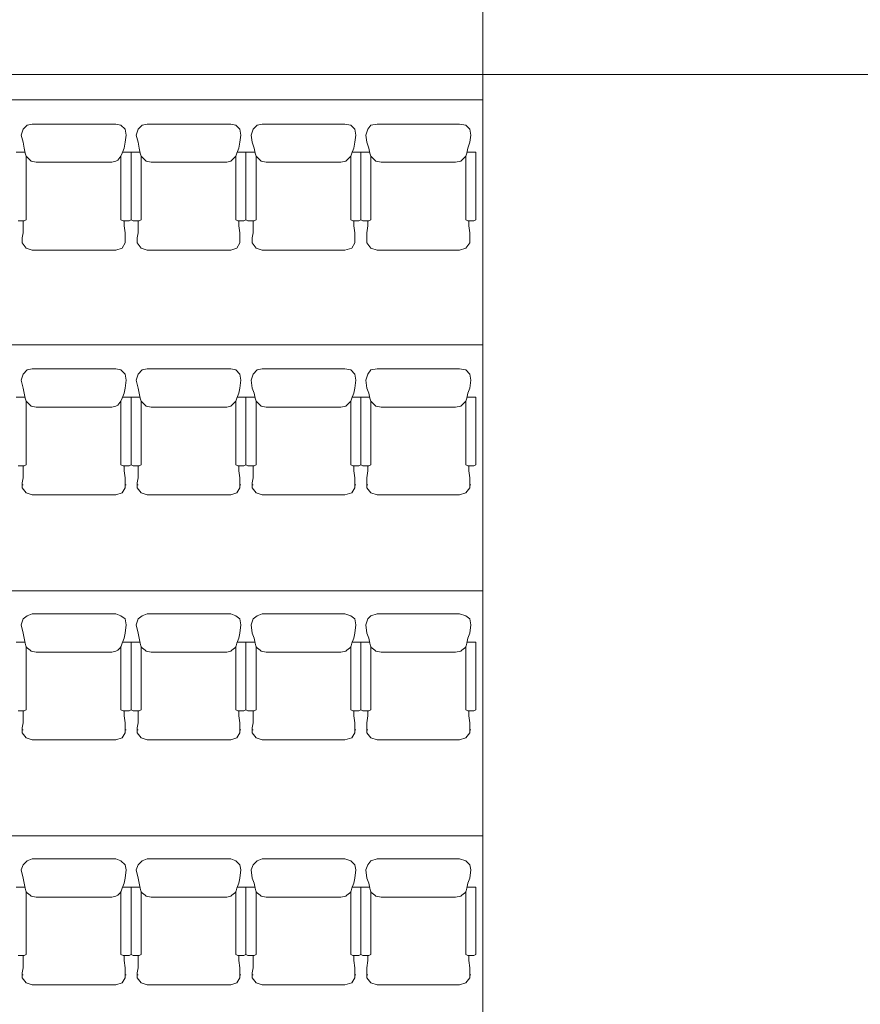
# Model space of a CAD drawing. Header units: inches. Extents: x -1441 to 3871, y -4351 to 2413.
# Tile 101 of 256: x 861 to 1214, y -503 to -90. Entities that reach past the tile are written whole.
import ezdxf

# ---------------------------------------------------------------- set-up
doc = ezdxf.new("R2010")
doc.units = ezdxf.units.IN
doc.header["$MEASUREMENT"] = 0
doc.layers.add('at_Entity', color=7, linetype='Continuous')

msp = doc.modelspace()

# ---------------------------------------------------------------- linework, layer by layer
at = {"layer": 'at_Entity', "color": 7, "lineweight": 15}
for p, q in [((1055.3204, -907.04628), (1055.3204, 386.11938)), ((1316.48759, -112.95911), (-173.06748, -112.95911)), ((85.13726, -123.53994), (1055.3204, -123.53994)), ((862.29892, -135.81428), (861.44978, -138.35215)), ((863.99242, -134.12077), (862.29892, -135.81428)), ((866.1105, -133.70098), (863.99242, -134.12077)), ((901.24001, -133.70098), (866.1105, -133.70098)), ((903.35808, -134.12077), (901.24001, -133.70098)), ((905.05159, -135.81428), (903.35808, -134.12077)), ((905.47616, -138.35215), (905.05159, -135.81428)), ((910.5519, -135.81428), (909.70754, -138.35215)), ((912.24541, -134.12077), (910.5519, -135.81428)), ((914.36348, -133.70098), (912.24541, -134.12077)), ((949.49776, -133.70098), (914.36348, -133.70098)), ((951.61107, -134.12077), (949.49776, -133.70098)), ((953.30457, -135.81428), (951.61107, -134.12077)), ((953.72914, -138.35215), (953.30457, -135.81428)), ((958.80966, -135.81428), (957.96052, -138.35215)), ((960.50316, -134.12077), (958.80966, -135.81428)), ((962.61647, -133.70098), (960.50316, -134.12077)), ((997.32618, -133.70098), (962.61647, -133.70098)), ((999.86882, -134.12077), (997.32618, -133.70098)), ((1001.55756, -135.81428), (999.86882, -134.12077)), ((1001.98212, -138.35215), (1001.55756, -135.81428)), ((1007.06264, -135.81428), (1006.21827, -138.35215)), ((1008.33158, -134.12077), (1007.06264, -135.81428)), ((1010.87422, -133.70098), (1008.33158, -134.12077)), ((1045.58393, -133.70098), (1010.87422, -133.70098)), ((1048.1218, -134.12077), (1045.58393, -133.70098)), ((1049.81531, -135.81428), (1048.1218, -134.12077)), ((1050.23988, -138.35215), (1049.81531, -135.81428)), ((861.44978, -138.35215), (862.29892, -141.3146)), ((905.47616, -138.35215), (905.05159, -141.3146)), ((909.70754, -138.35215), (910.5519, -141.3146)), ((953.72914, -138.35215), (953.30457, -141.3146)), ((957.96052, -138.35215), (958.38509, -141.3146)), ((1001.98212, -138.35215), (1001.55756, -141.3146)), ((1006.21827, -138.35215), (1006.63807, -141.3146)), ((1050.23988, -138.35215), (1049.81531, -141.3146)), ((862.29892, -141.3146), (862.71872, -143.85724)), ((863.14329, -145.97531), (862.71872, -143.85724)), ((904.62702, -143.85724), (903.78265, -145.97531)), ((905.05159, -141.3146), (904.62702, -143.85724)), ((910.5519, -141.3146), (910.97647, -143.85724)), ((911.40104, -145.97531), (910.97647, -143.85724)), ((952.88, -143.85724), (952.03564, -145.97531)), ((953.30457, -141.3146), (952.88, -143.85724)), ((958.38509, -141.3146), (959.22946, -143.85724)), ((959.65403, -145.97531), (959.22946, -143.85724)), ((1001.13776, -143.85724), (1000.28862, -145.97531)), ((1001.55756, -141.3146), (1001.13776, -143.85724)), ((1006.63807, -141.3146), (1007.48721, -143.85724)), ((1007.91178, -145.97531), (1007.48721, -143.85724)), ((1048.97094, -143.85724), (1048.54637, -145.97531)), ((1049.81531, -141.3146), (1048.97094, -143.85724)), ((859.33648, -145.55075), (862.71872, -145.55075)), ((862.71872, -145.55075), (863.14329, -145.55075)), ((863.14329, -145.97531), (863.56786, -147.24425)), ((865.26136, -148.93776), (863.56786, -147.24425)), ((863.56786, -173.911), (863.56786, -147.24425)), ((903.35808, -147.24425), (902.08915, -148.93776)), ((903.78265, -145.97531), (903.35808, -147.24425)), ((903.35808, -173.911), (903.35808, -147.24425)), ((904.20245, -145.55075), (906.74509, -145.55075)), ((904.20245, -145.55075), (904.62702, -145.55075)), ((906.74509, -145.55075), (907.58946, -145.55075)), ((907.58946, -173.911), (907.58946, -145.55075)), ((907.58946, -145.55075), (910.97647, -145.55075)), ((907.58946, -173.911), (907.58946, -145.55075)), ((910.97647, -145.55075), (911.40104, -145.55075)), ((911.40104, -145.97531), (911.82084, -147.24425)), ((913.51912, -148.93776), (911.82084, -147.24425)), ((911.82084, -173.911), (911.82084, -147.24425)), ((951.61107, -147.24425), (949.91756, -148.93776)), ((952.03564, -145.97531), (951.61107, -147.24425)), ((951.61107, -173.911), (951.61107, -147.24425)), ((952.4602, -145.55075), (954.99808, -145.55075)), ((952.4602, -145.55075), (952.88, -145.55075)), ((954.99808, -145.55075), (955.84722, -145.55075)), ((955.84722, -173.911), (955.84722, -145.55075)), ((955.84722, -145.55075), (959.22946, -145.55075)), ((955.84722, -173.911), (955.84722, -145.55075)), ((959.22946, -145.55075), (959.65403, -145.55075)), ((959.65403, -145.97531), (960.07859, -147.24425)), ((961.7721, -148.93776), (960.07859, -147.24425)), ((960.07859, -173.911), (960.07859, -147.24425)), ((999.86882, -147.24425), (998.17531, -148.93776)), ((1000.28862, -145.97531), (999.86882, -147.24425)), ((999.86882, -173.911), (999.86882, -147.24425)), ((1000.28862, -145.55075), (1000.71319, -145.55075)), ((1000.71319, -145.55075), (1003.25106, -145.55075)), ((1003.25106, -145.55075), (1004.1002, -145.55075)), ((1004.1002, -173.911), (1004.1002, -145.55075)), ((1004.1002, -145.55075), (1007.48721, -145.55075)), ((1004.1002, -173.911), (1004.1002, -145.55075)), ((1007.48721, -145.55075), (1007.91178, -145.55075)), ((1007.91178, -145.97531), (1008.33158, -147.24425)), ((1010.02508, -148.93776), (1008.33158, -147.24425)), ((1008.33158, -173.911), (1008.33158, -147.24425)), ((1048.1218, -147.24425), (1046.4283, -148.93776)), ((1048.54637, -145.97531), (1048.1218, -147.24425)), ((1048.1218, -173.911), (1048.1218, -147.24425)), ((1048.54637, -145.55075), (1048.97094, -145.55075)), ((1048.97094, -145.55075), (1051.50882, -145.55075)), ((1051.50882, -145.55075), (1052.35318, -145.55075)), ((1052.35318, -173.911), (1052.35318, -145.55075)), ((865.26136, -148.93776), (865.68593, -149.35756)), ((867.79923, -149.78212), (865.68593, -149.35756)), ((899.5465, -149.78212), (867.79923, -149.78212)), ((901.24001, -149.35756), (899.5465, -149.78212)), ((902.08915, -148.93776), (901.24001, -149.35756)), ((913.51912, -148.93776), (913.93891, -149.35756)), ((916.05699, -149.78212), (913.93891, -149.35756)), ((947.80426, -149.78212), (916.05699, -149.78212)), ((949.49776, -149.35756), (947.80426, -149.78212)), ((949.91756, -148.93776), (949.49776, -149.35756)), ((961.7721, -148.93776), (962.1919, -149.35756)), ((964.30997, -149.78212), (962.1919, -149.35756)), ((995.63267, -149.78212), (964.30997, -149.78212)), ((997.75075, -149.35756), (995.63267, -149.78212)), ((998.17531, -148.93776), (997.75075, -149.35756)), ((1010.02508, -148.93776), (1010.44965, -149.35756)), ((1012.56296, -149.78212), (1010.44965, -149.35756)), ((1043.89043, -149.78212), (1012.56296, -149.78212)), ((1046.0085, -149.35756), (1043.89043, -149.78212)), ((1046.4283, -148.93776), (1046.0085, -149.35756)), ((860.18084, -174.33557), (862.71872, -174.33557)), ((862.29892, -179.41132), (862.29892, -174.33557)), ((862.71872, -174.33557), (863.56786, -173.911)), ((903.35808, -173.911), (904.20245, -174.33557)), ((904.20245, -174.33557), (906.74509, -174.33557)), ((904.62702, -176.44887), (904.62702, -174.33557)), ((905.05159, -179.41132), (904.62702, -176.44887)), ((906.74509, -174.33557), (907.58946, -173.911)), ((907.58946, -173.911), (908.4386, -174.33557)), ((908.4386, -174.33557), (910.97647, -174.33557)), ((910.5519, -179.41132), (910.5519, -174.33557)), ((910.97647, -174.33557), (911.82084, -173.911)), ((951.61107, -173.911), (952.4602, -174.33557)), ((952.4602, -174.33557), (954.99808, -174.33557)), ((952.88, -176.44887), (952.88, -174.33557)), ((953.30457, -179.41132), (952.88, -176.44887)), ((954.99808, -174.33557), (955.84722, -173.911)), ((955.84722, -173.911), (956.69158, -174.33557)), ((956.69158, -174.33557), (959.22946, -174.33557)), ((958.80966, -179.41132), (958.80966, -174.33557)), ((959.22946, -174.33557), (960.07859, -173.911)), ((999.86882, -173.911), (1000.71319, -174.33557)), ((1000.71319, -174.33557), (1003.25106, -174.33557)), ((1001.13776, -176.44887), (1001.13776, -174.33557)), ((1001.55756, -179.41132), (1001.13776, -176.44887)), ((1003.25106, -174.33557), (1004.1002, -173.911)), ((1004.1002, -173.911), (1004.94934, -174.33557)), ((1004.94934, -174.33557), (1007.48721, -174.33557)), ((1006.63807, -179.41132), (1007.06264, -176.44887)), ((1007.06264, -176.44887), (1007.06264, -174.33557)), ((1007.48721, -174.33557), (1008.33158, -173.911)), ((1048.1218, -173.911), (1048.97094, -174.33557)), ((1048.97094, -174.33557), (1051.50882, -174.33557)), ((1049.39074, -176.44887), (1049.39074, -174.33557)), ((1049.81531, -179.41132), (1049.39074, -176.44887)), ((1051.50882, -174.33557), (1052.35318, -173.911)), ((861.87435, -181.52939), (862.29892, -179.41132)), ((861.87435, -182.79833), (861.87435, -181.52939)), ((905.05159, -181.52939), (905.05159, -179.41132)), ((905.05159, -182.79833), (905.05159, -181.52939)), ((910.12733, -181.52939), (910.5519, -179.41132)), ((910.12733, -182.79833), (910.12733, -181.52939)), ((953.30457, -181.52939), (953.30457, -179.41132)), ((953.30457, -182.79833), (953.30457, -181.52939)), ((958.38509, -181.52939), (958.80966, -179.41132)), ((958.38509, -182.79833), (958.38509, -181.52939)), ((1001.55756, -181.52939), (1001.55756, -179.41132)), ((1001.55756, -182.79833), (1001.55756, -181.52939)), ((1006.63807, -181.52939), (1006.63807, -179.41132)), ((1006.63807, -182.79833), (1006.63807, -181.52939)), ((1049.81531, -181.52939), (1049.81531, -179.41132)), ((1049.81531, -182.79833), (1049.81531, -181.52939)), ((861.87435, -181.95396), (861.87435, -182.37376)), ((861.87435, -182.79833), (861.87435, -183.64747)), ((863.56786, -185.76554), (861.87435, -183.64747)), ((866.1105, -186.60991), (863.56786, -185.76554)), ((903.78265, -185.76554), (901.24001, -186.60991)), ((905.05159, -183.64747), (903.78265, -185.76554)), ((905.05159, -181.95396), (905.05159, -182.37376)), ((905.05159, -182.79833), (905.05159, -183.64747)), ((910.12733, -181.95396), (910.12733, -182.37376)), ((910.12733, -182.79833), (910.12733, -183.64747)), ((911.82084, -185.76554), (910.12733, -183.64747)), ((914.36348, -186.60991), (911.82084, -185.76554)), ((952.03564, -185.76554), (949.49776, -186.60991)), ((953.30457, -183.64747), (952.03564, -185.76554)), ((953.30457, -181.95396), (953.30457, -182.37376)), ((953.30457, -182.79833), (953.30457, -183.64747)), ((958.38509, -181.95396), (958.38509, -182.37376)), ((958.38509, -182.79833), (958.38509, -183.64747)), ((960.07859, -185.76554), (958.38509, -183.64747)), ((962.61647, -186.60991), (960.07859, -185.76554)), ((1000.28862, -185.76554), (997.32618, -186.60991)), ((1001.55756, -183.64747), (1000.28862, -185.76554)), ((1001.55756, -181.95396), (1001.55756, -182.37376)), ((1001.55756, -182.79833), (1001.55756, -183.64747)), ((1006.63807, -181.95396), (1006.63807, -182.37376)), ((1006.63807, -182.79833), (1006.63807, -183.64747)), ((1008.33158, -185.76554), (1006.63807, -183.64747)), ((1010.87422, -186.60991), (1008.33158, -185.76554)), ((1048.1218, -185.76554), (1045.58393, -186.60991)), ((1049.81531, -183.64747), (1048.1218, -185.76554)), ((1049.81531, -181.95396), (1049.81531, -182.37376)), ((1049.81531, -182.79833), (1049.81531, -183.64747)), ((901.24001, -186.60991), (866.1105, -186.60991)), ((949.49776, -186.60991), (914.36348, -186.60991)), ((997.32618, -186.60991), (962.61647, -186.60991)), ((1045.58393, -186.60991), (1010.87422, -186.60991)), ((85.13726, -226.40013), (1055.3204, -226.40013)), ((862.29892, -238.67447), (861.44978, -241.21235)), ((863.99242, -236.98097), (862.29892, -238.67447)), ((866.1105, -236.5564), (863.99242, -236.98097)), ((901.24001, -236.5564), (866.1105, -236.5564)), ((903.35808, -236.98097), (901.24001, -236.5564)), ((905.05159, -238.67447), (903.35808, -236.98097)), ((905.47616, -241.21235), (905.05159, -238.67447)), ((910.5519, -238.67447), (909.70754, -241.21235)), ((912.24541, -236.98097), (910.5519, -238.67447)), ((914.36348, -236.5564), (912.24541, -236.98097)), ((949.49776, -236.5564), (914.36348, -236.5564)), ((951.61107, -236.98097), (949.49776, -236.5564)), ((953.30457, -238.67447), (951.61107, -236.98097)), ((953.72914, -241.21235), (953.30457, -238.67447)), ((958.80966, -238.67447), (957.96052, -241.21235)), ((960.50316, -236.98097), (958.80966, -238.67447)), ((962.61647, -236.5564), (960.50316, -236.98097)), ((997.32618, -236.5564), (962.61647, -236.5564)), ((999.86882, -236.98097), (997.32618, -236.5564)), ((1001.55756, -238.67447), (999.86882, -236.98097)), ((1001.98212, -241.21235), (1001.55756, -238.67447)), ((1007.06264, -238.67447), (1006.21827, -241.21235)), ((1008.33158, -236.98097), (1007.06264, -238.67447)), ((1010.87422, -236.5564), (1008.33158, -236.98097)), ((1045.58393, -236.5564), (1010.87422, -236.5564)), ((1048.1218, -236.98097), (1045.58393, -236.5564)), ((1049.81531, -238.67447), (1048.1218, -236.98097)), ((1050.23988, -241.21235), (1049.81531, -238.67447)), ((861.44978, -241.21235), (862.29892, -244.59936)), ((905.47616, -241.21235), (905.05159, -244.59936)), ((909.70754, -241.21235), (910.5519, -244.59936)), ((953.72914, -241.21235), (953.30457, -244.59936)), ((957.96052, -241.21235), (958.38509, -244.59936)), ((1001.98212, -241.21235), (1001.55756, -244.59936)), ((1006.21827, -241.21235), (1006.63807, -244.59936)), ((1050.23988, -241.21235), (1049.81531, -244.59936)), ((862.29892, -244.59936), (862.71872, -246.71743)), ((863.14329, -248.83074), (862.71872, -246.71743)), ((904.62702, -246.71743), (903.78265, -248.83074)), ((905.05159, -244.59936), (904.62702, -246.71743)), ((910.5519, -244.59936), (910.97647, -246.71743)), ((911.40104, -248.83074), (910.97647, -246.71743)), ((952.88, -246.71743), (952.03564, -248.83074)), ((953.30457, -244.59936), (952.88, -246.71743)), ((958.38509, -244.59936), (959.22946, -246.71743)), ((959.65403, -248.83074), (959.22946, -246.71743)), ((1001.13776, -246.71743), (1000.28862, -248.83074)), ((1001.55756, -244.59936), (1001.13776, -246.71743)), ((1006.63807, -244.59936), (1007.48721, -246.71743)), ((1007.91178, -248.83074), (1007.48721, -246.71743)), ((1048.97094, -246.71743), (1048.54637, -248.83074)), ((1049.81531, -244.59936), (1048.97094, -246.71743)), ((859.33648, -248.41094), (862.71872, -248.41094)), ((862.71872, -248.41094), (863.14329, -248.41094)), ((863.14329, -248.83074), (863.56786, -250.10444)), ((865.26136, -251.79318), (863.56786, -250.10444)), ((863.56786, -276.77119), (863.56786, -250.10444)), ((865.26136, -251.79318), (865.68593, -252.21775)), ((902.08915, -251.79318), (901.24001, -252.21775)), ((903.35808, -250.10444), (902.08915, -251.79318)), ((903.78265, -248.83074), (903.35808, -250.10444)), ((903.35808, -276.77119), (903.35808, -250.10444)), ((904.20245, -248.41094), (906.74509, -248.41094)), ((904.20245, -248.41094), (904.62702, -248.41094)), ((906.74509, -248.41094), (907.58946, -248.41094)), ((907.58946, -276.77119), (907.58946, -248.41094)), ((907.58946, -248.41094), (910.97647, -248.41094)), ((907.58946, -276.77119), (907.58946, -248.41094)), ((910.97647, -248.41094), (911.40104, -248.41094)), ((911.40104, -248.83074), (911.82084, -250.10444)), ((913.51912, -251.79318), (911.82084, -250.10444)), ((911.82084, -276.77119), (911.82084, -250.10444)), ((913.51912, -251.79318), (913.93891, -252.21775)), ((949.91756, -251.79318), (949.49776, -252.21775)), ((951.61107, -250.10444), (949.91756, -251.79318)), ((952.03564, -248.83074), (951.61107, -250.10444)), ((951.61107, -276.77119), (951.61107, -250.10444)), ((952.4602, -248.41094), (954.99808, -248.41094)), ((952.4602, -248.41094), (952.88, -248.41094)), ((954.99808, -248.41094), (955.84722, -248.41094)), ((955.84722, -276.77119), (955.84722, -248.41094)), ((955.84722, -248.41094), (959.22946, -248.41094)), ((955.84722, -276.77119), (955.84722, -248.41094)), ((959.22946, -248.41094), (959.65403, -248.41094)), ((959.65403, -248.83074), (960.07859, -250.10444)), ((961.7721, -251.79318), (960.07859, -250.10444)), ((960.07859, -276.77119), (960.07859, -250.10444)), ((961.7721, -251.79318), (962.1919, -252.21775)), ((998.17531, -251.79318), (997.75075, -252.21775)), ((999.86882, -250.10444), (998.17531, -251.79318)), ((1000.28862, -248.83074), (999.86882, -250.10444)), ((999.86882, -276.77119), (999.86882, -250.10444)), ((1000.28862, -248.41094), (1000.71319, -248.41094)), ((1000.71319, -248.41094), (1003.25106, -248.41094)), ((1003.25106, -248.41094), (1004.1002, -248.41094)), ((1004.1002, -276.77119), (1004.1002, -248.41094)), ((1004.1002, -248.41094), (1007.48721, -248.41094)), ((1004.1002, -276.77119), (1004.1002, -248.41094)), ((1007.48721, -248.41094), (1007.91178, -248.41094)), ((1007.91178, -248.83074), (1008.33158, -250.10444)), ((1010.02508, -251.79318), (1008.33158, -250.10444)), ((1008.33158, -276.77119), (1008.33158, -250.10444)), ((1010.02508, -251.79318), (1010.44965, -252.21775)), ((1046.4283, -251.79318), (1046.0085, -252.21775)), ((1048.1218, -250.10444), (1046.4283, -251.79318)), ((1048.54637, -248.83074), (1048.1218, -250.10444)), ((1048.1218, -276.77119), (1048.1218, -250.10444)), ((1048.54637, -248.41094), (1048.97094, -248.41094)), ((1048.97094, -248.41094), (1051.50882, -248.41094)), ((1051.50882, -248.41094), (1052.35318, -248.41094)), ((1052.35318, -276.77119), (1052.35318, -248.41094)), ((867.79923, -252.64232), (865.68593, -252.21775)), ((899.5465, -252.64232), (867.79923, -252.64232)), ((901.24001, -252.21775), (899.5465, -252.64232)), ((916.05699, -252.64232), (913.93891, -252.21775)), ((947.80426, -252.64232), (916.05699, -252.64232)), ((949.49776, -252.21775), (947.80426, -252.64232)), ((964.30997, -252.64232), (962.1919, -252.21775)), ((995.63267, -252.64232), (964.30997, -252.64232)), ((997.75075, -252.21775), (995.63267, -252.64232)), ((1012.56296, -252.64232), (1010.44965, -252.21775)), ((1043.89043, -252.64232), (1012.56296, -252.64232)), ((1046.0085, -252.21775), (1043.89043, -252.64232)), ((862.71872, -277.19576), (863.56786, -276.77119)), ((903.35808, -276.77119), (904.20245, -277.19576)), ((906.74509, -277.19576), (907.58946, -276.77119)), ((907.58946, -276.77119), (908.4386, -277.19576)), ((910.97647, -277.19576), (911.82084, -276.77119)), ((951.61107, -276.77119), (952.4602, -277.19576)), ((954.99808, -277.19576), (955.84722, -276.77119)), ((955.84722, -276.77119), (956.69158, -277.19576)), ((959.22946, -277.19576), (960.07859, -276.77119)), ((999.86882, -276.77119), (1000.71319, -277.19576)), ((1003.25106, -277.19576), (1004.1002, -276.77119)), ((1004.1002, -276.77119), (1004.94934, -277.19576)), ((1007.48721, -277.19576), (1008.33158, -276.77119)), ((1048.1218, -276.77119), (1048.97094, -277.19576)), ((1051.50882, -277.19576), (1052.35318, -276.77119)), ((860.18084, -277.19576), (862.71872, -277.19576)), ((862.29892, -282.27151), (862.29892, -277.19576)), ((904.20245, -277.19576), (906.74509, -277.19576)), ((904.62702, -279.30907), (904.62702, -277.19576)), ((905.05159, -282.27151), (904.62702, -279.30907)), ((908.4386, -277.19576), (910.97647, -277.19576)), ((910.5519, -282.27151), (910.5519, -277.19576)), ((952.4602, -277.19576), (954.99808, -277.19576)), ((952.88, -279.30907), (952.88, -277.19576)), ((953.30457, -282.27151), (952.88, -279.30907)), ((956.69158, -277.19576), (959.22946, -277.19576)), ((958.80966, -282.27151), (958.80966, -277.19576)), ((1000.71319, -277.19576), (1003.25106, -277.19576)), ((1001.13776, -279.30907), (1001.13776, -277.19576)), ((1001.55756, -282.27151), (1001.13776, -279.30907)), ((1004.94934, -277.19576), (1007.48721, -277.19576)), ((1006.63807, -282.27151), (1007.06264, -279.30907)), ((1007.06264, -279.30907), (1007.06264, -277.19576)), ((1048.97094, -277.19576), (1051.50882, -277.19576)), ((1049.39074, -279.30907), (1049.39074, -277.19576)), ((1049.81531, -282.27151), (1049.39074, -279.30907)), ((861.87435, -284.38958), (862.29892, -282.27151)), ((861.87435, -285.65852), (861.87435, -284.38958)), ((861.87435, -285.23395), (862.29892, -285.23395)), ((905.05159, -284.38958), (905.05159, -282.27151)), ((905.05159, -285.65852), (905.05159, -284.38958)), ((905.05159, -285.23395), (905.47616, -285.23395)), ((910.12733, -284.38958), (910.5519, -282.27151)), ((910.12733, -285.65852), (910.12733, -284.38958)), ((910.12733, -285.23395), (910.5519, -285.23395)), ((953.30457, -284.38958), (953.30457, -282.27151)), ((953.30457, -285.65852), (953.30457, -284.38958)), ((953.30457, -285.23395), (953.72914, -285.23395)), ((958.38509, -284.38958), (958.80966, -282.27151)), ((958.38509, -285.65852), (958.38509, -284.38958)), ((958.38509, -285.23395), (958.80966, -285.23395)), ((1001.55756, -284.38958), (1001.55756, -282.27151)), ((1001.55756, -285.65852), (1001.55756, -284.38958)), ((1001.55756, -285.23395), (1001.98212, -285.23395)), ((1006.63807, -284.38958), (1006.63807, -282.27151)), ((1006.63807, -285.65852), (1006.63807, -284.38958)), ((1006.63807, -285.23395), (1007.06264, -285.23395)), ((1049.81531, -284.38958), (1049.81531, -282.27151)), ((1049.81531, -285.65852), (1049.81531, -284.38958)), ((1049.81531, -285.23395), (1050.23988, -285.23395)), ((861.87435, -285.65852), (861.87435, -286.50766)), ((863.56786, -288.62096), (861.87435, -286.50766)), ((866.1105, -289.4701), (863.56786, -288.62096)), ((903.78265, -288.62096), (901.24001, -289.4701)), ((905.05159, -286.50766), (903.78265, -288.62096)), ((905.05159, -285.65852), (905.05159, -286.50766)), ((910.12733, -285.65852), (910.12733, -286.50766)), ((911.82084, -288.62096), (910.12733, -286.50766)), ((914.36348, -289.4701), (911.82084, -288.62096)), ((952.03564, -288.62096), (949.49776, -289.4701)), ((953.30457, -286.50766), (952.03564, -288.62096)), ((953.30457, -285.65852), (953.30457, -286.50766)), ((958.38509, -285.65852), (958.38509, -286.50766)), ((960.07859, -288.62096), (958.38509, -286.50766)), ((962.61647, -289.4701), (960.07859, -288.62096)), ((1000.28862, -288.62096), (997.32618, -289.4701)), ((1001.55756, -286.50766), (1000.28862, -288.62096)), ((1001.55756, -285.65852), (1001.55756, -286.50766)), ((1006.63807, -285.65852), (1006.63807, -286.50766)), ((1008.33158, -288.62096), (1006.63807, -286.50766)), ((1010.87422, -289.4701), (1008.33158, -288.62096)), ((1048.1218, -288.62096), (1045.58393, -289.4701)), ((1049.81531, -286.50766), (1048.1218, -288.62096)), ((1049.81531, -285.65852), (1049.81531, -286.50766)), ((901.24001, -289.4701), (866.1105, -289.4701)), ((949.49776, -289.4701), (914.36348, -289.4701)), ((997.32618, -289.4701), (962.61647, -289.4701)), ((1045.58393, -289.4701), (1010.87422, -289.4701)), ((85.13726, -329.68013), (1055.3204, -329.68013)), ((862.29892, -341.53466), (861.44978, -344.07254)), ((863.99242, -340.26096), (862.29892, -341.53466)), ((866.1105, -339.41659), (863.99242, -340.26096)), ((901.24001, -339.41659), (866.1105, -339.41659)), ((903.35808, -340.26096), (901.24001, -339.41659)), ((905.05159, -341.53466), (903.35808, -340.26096)), ((905.47616, -344.07254), (905.05159, -341.53466)), ((910.5519, -341.53466), (909.70754, -344.07254)), ((912.24541, -340.26096), (910.5519, -341.53466)), ((914.36348, -339.41659), (912.24541, -340.26096)), ((949.49776, -339.41659), (914.36348, -339.41659)), ((951.61107, -340.26096), (949.49776, -339.41659)), ((953.30457, -341.53466), (951.61107, -340.26096)), ((953.72914, -344.07254), (953.30457, -341.53466)), ((958.80966, -341.53466), (957.96052, -344.07254)), ((960.50316, -340.26096), (958.80966, -341.53466)), ((962.61647, -339.41659), (960.50316, -340.26096)), ((997.32618, -339.41659), (962.61647, -339.41659)), ((999.86882, -340.26096), (997.32618, -339.41659)), ((1001.55756, -341.53466), (999.86882, -340.26096)), ((1001.98212, -344.07254), (1001.55756, -341.53466)), ((1007.06264, -341.53466), (1006.21827, -344.07254)), ((1008.33158, -340.26096), (1007.06264, -341.53466)), ((1010.87422, -339.41659), (1008.33158, -340.26096)), ((1045.58393, -339.41659), (1010.87422, -339.41659)), ((1048.1218, -340.26096), (1045.58393, -339.41659)), ((1049.81531, -341.53466), (1048.1218, -340.26096)), ((1050.23988, -344.07254), (1049.81531, -341.53466)), ((861.44978, -344.07254), (862.29892, -347.45955)), ((905.47616, -344.07254), (905.05159, -347.45955)), ((909.70754, -344.07254), (910.5519, -347.45955)), ((953.72914, -344.07254), (953.30457, -347.45955)), ((957.96052, -344.07254), (958.38509, -347.45955)), ((1001.98212, -344.07254), (1001.55756, -347.45955)), ((1006.21827, -344.07254), (1006.63807, -347.45955)), ((1050.23988, -344.07254), (1049.81531, -347.45955)), ((859.33648, -351.26636), (862.71872, -351.26636)), ((862.29892, -347.45955), (862.71872, -349.57762)), ((863.14329, -351.69093), (862.71872, -349.57762)), ((862.71872, -351.26636), (863.14329, -351.26636)), ((904.62702, -349.57762), (903.78265, -351.69093)), ((904.20245, -351.26636), (906.74509, -351.26636)), ((904.20245, -351.26636), (904.62702, -351.26636)), ((905.05159, -347.45955), (904.62702, -349.57762)), ((906.74509, -351.26636), (907.58946, -351.26636)), ((907.58946, -379.63139), (907.58946, -351.26636)), ((907.58946, -351.26636), (910.97647, -351.26636)), ((907.58946, -379.63139), (907.58946, -351.26636)), ((910.5519, -347.45955), (910.97647, -349.57762)), ((911.40104, -351.69093), (910.97647, -349.57762)), ((910.97647, -351.26636), (911.40104, -351.26636)), ((952.88, -349.57762), (952.03564, -351.69093)), ((952.4602, -351.26636), (954.99808, -351.26636)), ((952.4602, -351.26636), (952.88, -351.26636)), ((953.30457, -347.45955), (952.88, -349.57762)), ((954.99808, -351.26636), (955.84722, -351.26636)), ((955.84722, -379.63139), (955.84722, -351.26636)), ((955.84722, -351.26636), (959.22946, -351.26636)), ((955.84722, -379.63139), (955.84722, -351.26636)), ((958.38509, -347.45955), (959.22946, -349.57762)), ((959.65403, -351.69093), (959.22946, -349.57762)), ((959.22946, -351.26636), (959.65403, -351.26636)), ((1001.13776, -349.57762), (1000.28862, -351.69093)), ((1000.28862, -351.26636), (1000.71319, -351.26636)), ((1000.71319, -351.26636), (1003.25106, -351.26636)), ((1001.55756, -347.45955), (1001.13776, -349.57762)), ((1003.25106, -351.26636), (1004.1002, -351.26636)), ((1004.1002, -379.63139), (1004.1002, -351.26636)), ((1004.1002, -351.26636), (1007.48721, -351.26636)), ((1004.1002, -379.63139), (1004.1002, -351.26636)), ((1006.63807, -347.45955), (1007.48721, -349.57762)), ((1007.91178, -351.69093), (1007.48721, -349.57762)), ((1007.48721, -351.26636), (1007.91178, -351.26636)), ((1048.97094, -349.57762), (1048.54637, -351.69093)), ((1048.54637, -351.26636), (1048.97094, -351.26636)), ((1049.81531, -347.45955), (1048.97094, -349.57762)), ((1048.97094, -351.26636), (1051.50882, -351.26636)), ((1051.50882, -351.26636), (1052.35318, -351.26636)), ((1052.35318, -379.63139), (1052.35318, -351.26636)), ((863.14329, -351.69093), (863.56786, -353.38443)), ((863.56786, -379.63139), (863.56786, -352.95986)), ((865.26136, -354.65814), (863.56786, -353.38443)), ((865.26136, -354.65814), (865.68593, -355.07794)), ((867.79923, -355.50251), (865.68593, -355.07794)), ((899.5465, -355.50251), (867.79923, -355.50251)), ((901.24001, -355.07794), (899.5465, -355.50251)), ((902.08915, -354.65814), (901.24001, -355.07794)), ((903.35808, -353.38443), (902.08915, -354.65814)), ((903.78265, -351.69093), (903.35808, -353.38443)), ((903.35808, -379.63139), (903.35808, -352.95986)), ((911.40104, -351.69093), (911.82084, -353.38443)), ((911.82084, -379.63139), (911.82084, -352.95986)), ((913.51912, -354.65814), (911.82084, -353.38443)), ((913.51912, -354.65814), (913.93891, -355.07794)), ((916.05699, -355.50251), (913.93891, -355.07794)), ((947.80426, -355.50251), (916.05699, -355.50251)), ((949.49776, -355.07794), (947.80426, -355.50251)), ((949.91756, -354.65814), (949.49776, -355.07794)), ((951.61107, -353.38443), (949.91756, -354.65814)), ((952.03564, -351.69093), (951.61107, -353.38443)), ((951.61107, -379.63139), (951.61107, -352.95986)), ((959.65403, -351.69093), (960.07859, -353.38443)), ((960.07859, -379.63139), (960.07859, -352.95986)), ((961.7721, -354.65814), (960.07859, -353.38443)), ((961.7721, -354.65814), (962.1919, -355.07794)), ((964.30997, -355.50251), (962.1919, -355.07794)), ((995.63267, -355.50251), (964.30997, -355.50251)), ((997.75075, -355.07794), (995.63267, -355.50251)), ((998.17531, -354.65814), (997.75075, -355.07794)), ((999.86882, -353.38443), (998.17531, -354.65814)), ((1000.28862, -351.69093), (999.86882, -353.38443)), ((999.86882, -379.63139), (999.86882, -352.95986)), ((1007.91178, -351.69093), (1008.33158, -353.38443)), ((1008.33158, -379.63139), (1008.33158, -352.95986)), ((1010.02508, -354.65814), (1008.33158, -353.38443)), ((1010.02508, -354.65814), (1010.44965, -355.07794)), ((1012.56296, -355.50251), (1010.44965, -355.07794)), ((1043.89043, -355.50251), (1012.56296, -355.50251)), ((1046.0085, -355.07794), (1043.89043, -355.50251)), ((1046.4283, -354.65814), (1046.0085, -355.07794)), ((1048.1218, -353.38443), (1046.4283, -354.65814)), ((1048.54637, -351.69093), (1048.1218, -353.38443)), ((1048.1218, -379.63139), (1048.1218, -352.95986)), ((860.18084, -380.05118), (862.71872, -380.05118)), ((862.29892, -385.1317), (862.29892, -380.05118)), ((862.71872, -380.05118), (863.56786, -379.63139)), ((903.35808, -379.63139), (904.20245, -380.05118)), ((904.20245, -380.05118), (906.74509, -380.05118)), ((904.62702, -382.16926), (904.62702, -380.05118)), ((906.74509, -380.05118), (907.58946, -379.63139)), ((907.58946, -379.63139), (908.4386, -380.05118)), ((908.4386, -380.05118), (910.97647, -380.05118)), ((910.5519, -385.1317), (910.5519, -380.05118)), ((910.97647, -380.05118), (911.82084, -379.63139)), ((951.61107, -379.63139), (952.4602, -380.05118)), ((952.4602, -380.05118), (954.99808, -380.05118)), ((952.88, -382.16926), (952.88, -380.05118)), ((954.99808, -380.05118), (955.84722, -379.63139)), ((955.84722, -379.63139), (956.69158, -380.05118)), ((956.69158, -380.05118), (959.22946, -380.05118)), ((958.80966, -385.1317), (958.80966, -380.05118)), ((959.22946, -380.05118), (960.07859, -379.63139)), ((999.86882, -379.63139), (1000.71319, -380.05118)), ((1000.71319, -380.05118), (1003.25106, -380.05118)), ((1001.13776, -382.16926), (1001.13776, -380.05118)), ((1003.25106, -380.05118), (1004.1002, -379.63139)), ((1004.1002, -379.63139), (1004.94934, -380.05118)), ((1004.94934, -380.05118), (1007.48721, -380.05118)), ((1007.06264, -382.16926), (1007.06264, -380.05118)), ((1007.48721, -380.05118), (1008.33158, -379.63139)), ((1048.1218, -379.63139), (1048.97094, -380.05118)), ((1048.97094, -380.05118), (1051.50882, -380.05118)), ((1049.39074, -382.16926), (1049.39074, -380.05118)), ((1051.50882, -380.05118), (1052.35318, -379.63139)), ((905.05159, -385.1317), (904.62702, -382.16926)), ((953.30457, -385.1317), (952.88, -382.16926)), ((1001.55756, -385.1317), (1001.13776, -382.16926)), ((1006.63807, -385.1317), (1007.06264, -382.16926)), ((1049.81531, -385.1317), (1049.39074, -382.16926)), ((861.87435, -387.24978), (862.29892, -385.1317)), ((861.87435, -388.51871), (861.87435, -387.24978)), ((861.87435, -388.09414), (862.29892, -388.09414)), ((861.87435, -388.51871), (861.87435, -389.36308)), ((905.05159, -387.24978), (905.05159, -385.1317)), ((905.05159, -388.51871), (905.05159, -387.24978)), ((905.05159, -388.09414), (905.47616, -388.09414)), ((905.05159, -388.51871), (905.05159, -389.36308)), ((910.12733, -387.24978), (910.5519, -385.1317)), ((910.12733, -388.51871), (910.12733, -387.24978)), ((910.12733, -388.09414), (910.5519, -388.09414)), ((910.12733, -388.51871), (910.12733, -389.36308)), ((953.30457, -387.24978), (953.30457, -385.1317)), ((953.30457, -388.51871), (953.30457, -387.24978)), ((953.30457, -388.09414), (953.72914, -388.09414)), ((953.30457, -388.51871), (953.30457, -389.36308)), ((958.38509, -387.24978), (958.80966, -385.1317)), ((958.38509, -388.51871), (958.38509, -387.24978)), ((958.38509, -388.09414), (958.80966, -388.09414)), ((958.38509, -388.51871), (958.38509, -389.36308)), ((1001.55756, -387.24978), (1001.55756, -385.1317)), ((1001.55756, -388.51871), (1001.55756, -387.24978)), ((1001.55756, -388.09414), (1001.98212, -388.09414)), ((1001.55756, -388.51871), (1001.55756, -389.36308)), ((1006.63807, -387.24978), (1006.63807, -385.1317)), ((1006.63807, -388.51871), (1006.63807, -387.24978)), ((1006.63807, -388.09414), (1007.06264, -388.09414)), ((1006.63807, -388.51871), (1006.63807, -389.36308)), ((1049.81531, -387.24978), (1049.81531, -385.1317)), ((1049.81531, -388.51871), (1049.81531, -387.24978)), ((1049.81531, -388.09414), (1050.23988, -388.09414)), ((1049.81531, -388.51871), (1049.81531, -389.36308)), ((863.56786, -391.48115), (861.87435, -389.36308)), ((866.1105, -392.32552), (863.56786, -391.48115)), ((901.24001, -392.32552), (866.1105, -392.32552)), ((903.78265, -391.48115), (901.24001, -392.32552)), ((905.05159, -389.36308), (903.78265, -391.48115)), ((911.82084, -391.48115), (910.12733, -389.36308)), ((914.36348, -392.32552), (911.82084, -391.48115)), ((949.49776, -392.32552), (914.36348, -392.32552)), ((952.03564, -391.48115), (949.49776, -392.32552)), ((953.30457, -389.36308), (952.03564, -391.48115)), ((960.07859, -391.48115), (958.38509, -389.36308)), ((962.61647, -392.32552), (960.07859, -391.48115)), ((997.32618, -392.32552), (962.61647, -392.32552)), ((1000.28862, -391.48115), (997.32618, -392.32552)), ((1001.55756, -389.36308), (1000.28862, -391.48115)), ((1008.33158, -391.48115), (1006.63807, -389.36308)), ((1010.87422, -392.32552), (1008.33158, -391.48115)), ((1045.58393, -392.32552), (1010.87422, -392.32552)), ((1048.1218, -391.48115), (1045.58393, -392.32552)), ((1049.81531, -389.36308), (1048.1218, -391.48115)), ((85.13726, -432.54032), (1055.3204, -432.54032)), ((866.1105, -442.27678), (863.99242, -443.12115)), ((901.24001, -442.27678), (866.1105, -442.27678)), ((903.35808, -443.12115), (901.24001, -442.27678)), ((914.36348, -442.27678), (912.24541, -443.12115)), ((949.49776, -442.27678), (914.36348, -442.27678)), ((951.61107, -443.12115), (949.49776, -442.27678)), ((962.61647, -442.27678), (960.50316, -443.12115)), ((997.32618, -442.27678), (962.61647, -442.27678)), ((999.86882, -443.12115), (997.32618, -442.27678)), ((1010.87422, -442.27678), (1008.33158, -443.12115)), ((1045.58393, -442.27678), (1010.87422, -442.27678)), ((1048.1218, -443.12115), (1045.58393, -442.27678)), ((862.29892, -444.81466), (861.44978, -446.93273)), ((863.99242, -443.12115), (862.29892, -444.81466)), ((905.05159, -444.81466), (903.35808, -443.12115)), ((905.47616, -446.93273), (905.05159, -444.81466)), ((910.5519, -444.81466), (909.70754, -446.93273)), ((912.24541, -443.12115), (910.5519, -444.81466)), ((953.30457, -444.81466), (951.61107, -443.12115)), ((953.72914, -446.93273), (953.30457, -444.81466)), ((958.80966, -444.81466), (957.96052, -446.93273)), ((960.50316, -443.12115), (958.80966, -444.81466)), ((1001.55756, -444.81466), (999.86882, -443.12115)), ((1001.98212, -446.93273), (1001.55756, -444.81466)), ((1007.06264, -444.81466), (1006.21827, -446.93273)), ((1008.33158, -443.12115), (1007.06264, -444.81466)), ((1049.81531, -444.81466), (1048.1218, -443.12115)), ((1050.23988, -446.93273), (1049.81531, -444.81466)), ((861.44978, -446.93273), (862.29892, -450.31974)), ((862.29892, -450.31974), (862.71872, -452.43305)), ((905.05159, -450.31974), (904.62702, -452.43305)), ((905.47616, -446.93273), (905.05159, -450.31974)), ((909.70754, -446.93273), (910.5519, -450.31974)), ((910.5519, -450.31974), (910.97647, -452.43305)), ((953.30457, -450.31974), (952.88, -452.43305)), ((953.72914, -446.93273), (953.30457, -450.31974)), ((957.96052, -446.93273), (958.38509, -450.31974)), ((958.38509, -450.31974), (959.22946, -452.43305)), ((1001.55756, -450.31974), (1001.13776, -452.43305)), ((1001.98212, -446.93273), (1001.55756, -450.31974)), ((1006.21827, -446.93273), (1006.63807, -450.31974)), ((1006.63807, -450.31974), (1007.48721, -452.43305)), ((1049.81531, -450.31974), (1048.97094, -452.43305)), ((1050.23988, -446.93273), (1049.81531, -450.31974)), ((859.33648, -454.12655), (862.71872, -454.12655)), ((863.14329, -454.55112), (862.71872, -452.43305)), ((862.71872, -454.12655), (863.14329, -454.12655)), ((863.14329, -454.55112), (863.56786, -456.24463)), ((903.78265, -454.55112), (903.35808, -456.24463)), ((904.62702, -452.43305), (903.78265, -454.55112)), ((904.20245, -454.12655), (906.74509, -454.12655)), ((904.20245, -454.12655), (904.62702, -454.12655)), ((906.74509, -454.12655), (907.58946, -454.12655)), ((907.58946, -482.48681), (907.58946, -454.12655)), ((907.58946, -454.12655), (910.97647, -454.12655)), ((907.58946, -482.48681), (907.58946, -454.12655)), ((911.40104, -454.55112), (910.97647, -452.43305)), ((910.97647, -454.12655), (911.40104, -454.12655)), ((911.40104, -454.55112), (911.82084, -456.24463)), ((952.03564, -454.55112), (951.61107, -456.24463)), ((952.88, -452.43305), (952.03564, -454.55112)), ((952.4602, -454.12655), (954.99808, -454.12655)), ((952.4602, -454.12655), (952.88, -454.12655)), ((954.99808, -454.12655), (955.84722, -454.12655)), ((955.84722, -482.48681), (955.84722, -454.12655)), ((955.84722, -454.12655), (959.22946, -454.12655)), ((955.84722, -482.48681), (955.84722, -454.12655)), ((959.65403, -454.55112), (959.22946, -452.43305)), ((959.22946, -454.12655), (959.65403, -454.12655)), ((959.65403, -454.55112), (960.07859, -456.24463)), ((1000.28862, -454.55112), (999.86882, -456.24463)), ((1001.13776, -452.43305), (1000.28862, -454.55112)), ((1000.28862, -454.12655), (1000.71319, -454.12655)), ((1000.71319, -454.12655), (1003.25106, -454.12655)), ((1003.25106, -454.12655), (1004.1002, -454.12655)), ((1004.1002, -482.48681), (1004.1002, -454.12655)), ((1004.1002, -454.12655), (1007.48721, -454.12655)), ((1004.1002, -482.48681), (1004.1002, -454.12655)), ((1007.91178, -454.55112), (1007.48721, -452.43305)), ((1007.48721, -454.12655), (1007.91178, -454.12655)), ((1007.91178, -454.55112), (1008.33158, -456.24463)), ((1048.54637, -454.55112), (1048.1218, -456.24463)), ((1048.97094, -452.43305), (1048.54637, -454.55112)), ((1048.54637, -454.12655), (1048.97094, -454.12655)), ((1048.97094, -454.12655), (1051.50882, -454.12655)), ((1051.50882, -454.12655), (1052.35318, -454.12655)), ((1052.35318, -482.48681), (1052.35318, -454.12655)), ((863.56786, -482.48681), (863.56786, -455.82006)), ((865.26136, -457.51356), (863.56786, -456.24463)), ((865.26136, -457.51356), (865.68593, -457.93813)), ((867.79923, -458.3627), (865.68593, -457.93813)), ((899.5465, -458.3627), (867.79923, -458.3627)), ((901.24001, -457.93813), (899.5465, -458.3627)), ((902.08915, -457.51356), (901.24001, -457.93813)), ((903.35808, -456.24463), (902.08915, -457.51356)), ((903.35808, -482.48681), (903.35808, -455.82006)), ((911.82084, -482.48681), (911.82084, -455.82006)), ((913.51912, -457.51356), (911.82084, -456.24463)), ((913.51912, -457.51356), (913.93891, -457.93813)), ((916.05699, -458.3627), (913.93891, -457.93813)), ((947.80426, -458.3627), (916.05699, -458.3627)), ((949.49776, -457.93813), (947.80426, -458.3627)), ((949.91756, -457.51356), (949.49776, -457.93813)), ((951.61107, -456.24463), (949.91756, -457.51356)), ((951.61107, -482.48681), (951.61107, -455.82006)), ((960.07859, -482.48681), (960.07859, -455.82006)), ((961.7721, -457.51356), (960.07859, -456.24463)), ((961.7721, -457.51356), (962.1919, -457.93813)), ((964.30997, -458.3627), (962.1919, -457.93813)), ((995.63267, -458.3627), (964.30997, -458.3627)), ((997.75075, -457.93813), (995.63267, -458.3627)), ((998.17531, -457.51356), (997.75075, -457.93813)), ((999.86882, -456.24463), (998.17531, -457.51356)), ((999.86882, -482.48681), (999.86882, -455.82006)), ((1008.33158, -482.48681), (1008.33158, -455.82006)), ((1010.02508, -457.51356), (1008.33158, -456.24463)), ((1010.02508, -457.51356), (1010.44965, -457.93813)), ((1012.56296, -458.3627), (1010.44965, -457.93813)), ((1043.89043, -458.3627), (1012.56296, -458.3627)), ((1046.0085, -457.93813), (1043.89043, -458.3627)), ((1046.4283, -457.51356), (1046.0085, -457.93813)), ((1048.1218, -456.24463), (1046.4283, -457.51356)), ((1048.1218, -482.48681), (1048.1218, -455.82006)), ((860.18084, -482.91138), (862.71872, -482.91138)), ((862.29892, -487.99189), (862.29892, -482.91138)), ((862.71872, -482.91138), (863.56786, -482.48681)), ((903.35808, -482.48681), (904.20245, -482.91138)), ((904.20245, -482.91138), (906.74509, -482.91138)), ((904.62702, -485.02945), (904.62702, -482.91138)), ((906.74509, -482.91138), (907.58946, -482.48681)), ((907.58946, -482.48681), (908.4386, -482.91138)), ((908.4386, -482.91138), (910.97647, -482.91138)), ((910.5519, -487.99189), (910.5519, -482.91138)), ((910.97647, -482.91138), (911.82084, -482.48681)), ((951.61107, -482.48681), (952.4602, -482.91138)), ((952.4602, -482.91138), (954.99808, -482.91138)), ((952.88, -485.02945), (952.88, -482.91138)), ((954.99808, -482.91138), (955.84722, -482.48681)), ((955.84722, -482.48681), (956.69158, -482.91138)), ((956.69158, -482.91138), (959.22946, -482.91138)), ((958.80966, -487.99189), (958.80966, -482.91138)), ((959.22946, -482.91138), (960.07859, -482.48681)), ((999.86882, -482.48681), (1000.71319, -482.91138)), ((1000.71319, -482.91138), (1003.25106, -482.91138)), ((1001.13776, -485.02945), (1001.13776, -482.91138)), ((1003.25106, -482.91138), (1004.1002, -482.48681)), ((1004.1002, -482.48681), (1004.94934, -482.91138)), ((1004.94934, -482.91138), (1007.48721, -482.91138)), ((1007.06264, -485.02945), (1007.06264, -482.91138)), ((1007.48721, -482.91138), (1008.33158, -482.48681)), ((1048.1218, -482.48681), (1048.97094, -482.91138)), ((1048.97094, -482.91138), (1051.50882, -482.91138)), ((1049.39074, -485.02945), (1049.39074, -482.91138)), ((1051.50882, -482.91138), (1052.35318, -482.48681)), ((905.05159, -487.99189), (904.62702, -485.02945)), ((953.30457, -487.99189), (952.88, -485.02945)), ((1001.55756, -487.99189), (1001.13776, -485.02945)), ((1006.63807, -487.99189), (1007.06264, -485.02945)), ((1049.81531, -487.99189), (1049.39074, -485.02945)), ((861.87435, -490.1052), (862.29892, -487.99189)), ((861.87435, -491.7987), (861.87435, -490.1052)), ((861.87435, -490.95434), (862.29892, -490.95434)), ((861.87435, -491.7987), (861.87435, -492.22327)), ((905.05159, -490.1052), (905.05159, -487.99189)), ((905.05159, -491.7987), (905.05159, -490.1052)), ((905.05159, -490.95434), (905.47616, -490.95434)), ((905.05159, -491.7987), (905.05159, -492.22327)), ((910.12733, -490.1052), (910.5519, -487.99189)), ((910.12733, -491.7987), (910.12733, -490.1052)), ((910.12733, -490.95434), (910.5519, -490.95434)), ((910.12733, -491.7987), (910.12733, -492.22327)), ((953.30457, -490.1052), (953.30457, -487.99189)), ((953.30457, -491.7987), (953.30457, -490.1052)), ((953.30457, -490.95434), (953.72914, -490.95434)), ((953.30457, -491.7987), (953.30457, -492.22327)), ((958.38509, -490.1052), (958.80966, -487.99189)), ((958.38509, -491.7987), (958.38509, -490.1052)), ((958.38509, -490.95434), (958.80966, -490.95434)), ((958.38509, -491.7987), (958.38509, -492.22327)), ((1001.55756, -490.1052), (1001.55756, -487.99189)), ((1001.55756, -491.7987), (1001.55756, -490.1052)), ((1001.55756, -490.95434), (1001.98212, -490.95434)), ((1001.55756, -491.7987), (1001.55756, -492.22327)), ((1006.63807, -490.1052), (1006.63807, -487.99189)), ((1006.63807, -491.7987), (1006.63807, -490.1052)), ((1006.63807, -490.95434), (1007.06264, -490.95434)), ((1006.63807, -491.7987), (1006.63807, -492.22327)), ((1049.81531, -490.1052), (1049.81531, -487.99189)), ((1049.81531, -491.7987), (1049.81531, -490.1052)), ((1049.81531, -490.95434), (1050.23988, -490.95434)), ((1049.81531, -491.7987), (1049.81531, -492.22327)), ((863.56786, -494.34135), (861.87435, -492.22327)), ((866.1105, -495.18571), (863.56786, -494.34135)), ((901.24001, -495.18571), (866.1105, -495.18571)), ((903.78265, -494.34135), (901.24001, -495.18571)), ((905.05159, -492.22327), (903.78265, -494.34135)), ((911.82084, -494.34135), (910.12733, -492.22327)), ((914.36348, -495.18571), (911.82084, -494.34135)), ((949.49776, -495.18571), (914.36348, -495.18571)), ((952.03564, -494.34135), (949.49776, -495.18571)), ((953.30457, -492.22327), (952.03564, -494.34135)), ((960.07859, -494.34135), (958.38509, -492.22327)), ((962.61647, -495.18571), (960.07859, -494.34135)), ((997.32618, -495.18571), (962.61647, -495.18571)), ((1000.28862, -494.34135), (997.32618, -495.18571)), ((1001.55756, -492.22327), (1000.28862, -494.34135)), ((1008.33158, -494.34135), (1006.63807, -492.22327)), ((1010.87422, -495.18571), (1008.33158, -494.34135)), ((1045.58393, -495.18571), (1010.87422, -495.18571)), ((1048.1218, -494.34135), (1045.58393, -495.18571)), ((1049.81531, -492.22327), (1048.1218, -494.34135))]:
    msp.add_line(p, q, dxfattribs=at)

doc.saveas('drawing.dxf')
